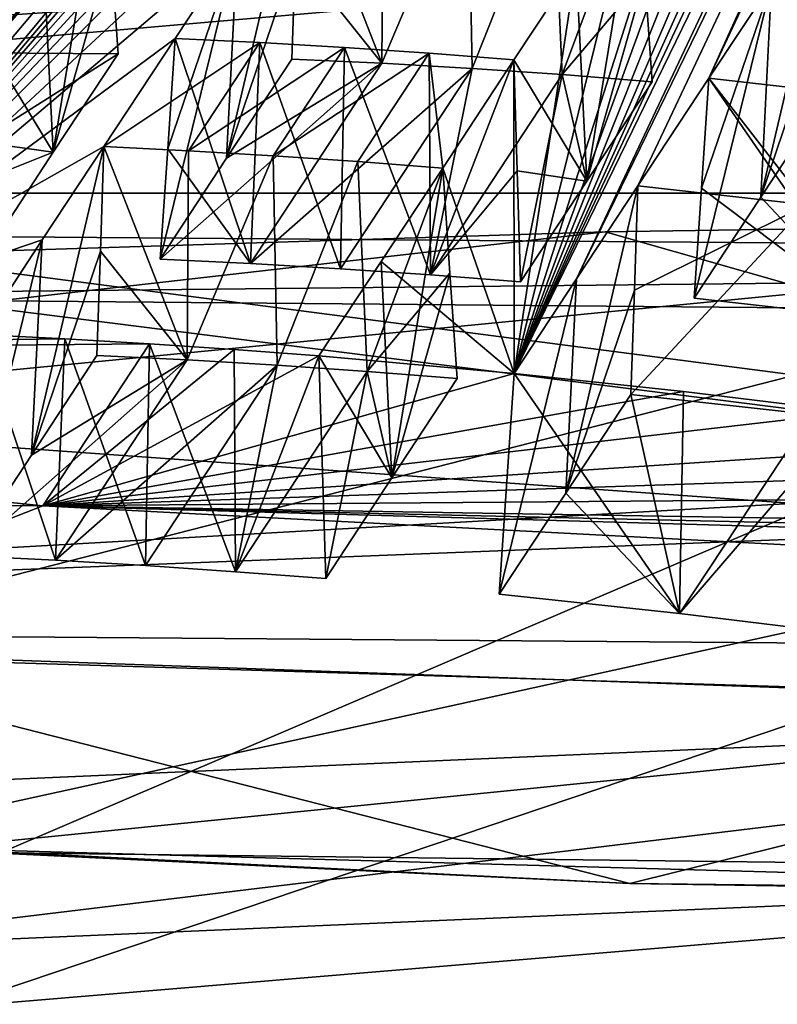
# Model space of a CAD drawing. Header units: millimetres. Extents: x -108 to 102, y -29 to 80.
# Tile 105 of 256: x -67.416 to -66.483, y 33.08 to 34.292. Entities that reach past the tile are written whole.
import ezdxf

# ---------------------------------------------------------------- set-up
doc = ezdxf.new("R2010")
doc.units = ezdxf.units.MM
doc.header["$LTSCALE"] = 65.185185
for name, color, linetype in [('1043', 7, 'CONTINUOUS'), ('116', 7, 'CONTINUOUS'), ('1161', 7, 'CONTINUOUS'), ('1223', 7, 'CONTINUOUS'), ('1233', 7, 'CONTINUOUS'), ('1259', 7, 'CONTINUOUS'), ('1290', 7, 'CONTINUOUS'), ('1408', 7, 'CONTINUOUS'), ('147', 7, 'CONTINUOUS'), ('148', 7, 'CONTINUOUS'), ('149', 7, 'CONTINUOUS'), ('1493', 7, 'CONTINUOUS'), ('1573', 7, 'CONTINUOUS'), ('1574', 7, 'CONTINUOUS'), ('1584', 7, 'CONTINUOUS'), ('160', 7, 'CONTINUOUS'), ('1600', 7, 'CONTINUOUS'), ('165', 7, 'CONTINUOUS'), ('166', 7, 'CONTINUOUS'), ('1673', 7, 'CONTINUOUS'), ('1703', 7, 'CONTINUOUS'), ('185', 7, 'CONTINUOUS'), ('1897', 7, 'CONTINUOUS'), ('1925', 7, 'CONTINUOUS'), ('1991', 7, 'CONTINUOUS'), ('2022', 7, 'CONTINUOUS'), ('2060', 7, 'CONTINUOUS'), ('2114', 7, 'CONTINUOUS'), ('2126', 7, 'CONTINUOUS'), ('2140', 7, 'CONTINUOUS'), ('2145', 7, 'CONTINUOUS'), ('217', 7, 'CONTINUOUS'), ('2188', 7, 'CONTINUOUS'), ('2214', 7, 'CONTINUOUS'), ('2256', 7, 'CONTINUOUS'), ('2313', 7, 'CONTINUOUS'), ('2366', 7, 'CONTINUOUS'), ('2418', 7, 'CONTINUOUS'), ('463', 7, 'CONTINUOUS'), ('487', 7, 'CONTINUOUS'), ('607', 7, 'CONTINUOUS'), ('611', 7, 'CONTINUOUS'), ('627', 7, 'CONTINUOUS'), ('689', 7, 'CONTINUOUS'), ('749', 7, 'CONTINUOUS')]:
    doc.layers.add(name, color=color, linetype=linetype)

msp = doc.modelspace()

# ---------------------------------------------------------------- linework, layer by layer
at = {"layer": '1043', "linetype": 'CONTINUOUS'}
for points in [[(-66.8954, 34.1089, 223.7582), (-66.9712, 33.9939, 223.5677), (-66.9579, 33.7275, 223.6097), (-66.8954, 34.1089, 223.7582)], [(-66.8954, 34.1089, 223.7582), (-66.9579, 33.7275, 223.6097), (-66.8864, 33.9795, 223.7851), (-66.8954, 34.1089, 223.7582)], [(-66.9712, 33.9939, 223.5677), (-67.0477, 33.8777, 223.3752), (-66.9579, 33.7275, 223.6097), (-66.9712, 33.9939, 223.5677)], [(-66.9579, 33.7275, 223.6097), (-66.8774, 33.85, 223.8121), (-66.8864, 33.9795, 223.7851), (-66.9579, 33.7275, 223.6097)], [(-66.9579, 33.7275, 223.6097), (-67.0477, 33.8777, 223.3752), (-67.0394, 33.6036, 223.4049), (-66.9579, 33.7275, 223.6097)]]:
    msp.add_3dface(points, dxfattribs=at)
at = {"layer": '116', "linetype": 'CONTINUOUS'}
for points in [[(-92.5, -10.5, 80.05), (-2.5, 79.5, 80.05), (-2.5, -10.5, 80.05), (-92.5, -10.5, 80.05)], [(-2.5, 79.5, 80.05), (-92.5, -10.5, 80.05), (-61.3855, 28.8369, 80.05), (-2.5, 79.5, 80.05)]]:
    msp.add_3dface(points, dxfattribs=at)
at = {"layer": '1161', "linetype": 'CONTINUOUS'}
for points in [[(-67.0212, 33.985, 224.0876), (-66.9103, 33.9774, 224.0478), (-67.0163, 34.2573, 224.0533), (-67.0212, 33.985, 224.0876)], [(-66.9103, 33.9774, 224.0478), (-66.912, 34.2502, 224.0159), (-67.0163, 34.2573, 224.0533), (-66.9103, 33.9774, 224.0478)], [(-66.9103, 33.9774, 224.0478), (-66.8077, 34.2421, 223.9787), (-66.912, 34.2502, 224.0159), (-66.9103, 33.9774, 224.0478)], [(-66.8077, 34.2421, 223.9787), (-66.9103, 33.9774, 224.0478), (-66.8035, 34.1054, 223.9935), (-66.8077, 34.2421, 223.9787)], [(-66.9103, 33.9774, 224.0478), (-66.7994, 33.9687, 224.0083), (-66.8035, 34.1054, 223.9935), (-66.9103, 33.9774, 224.0478)]]:
    msp.add_3dface(points, dxfattribs=at)
at = {"layer": '1223', "linetype": 'CONTINUOUS'}
for points in [[(-67.3884, 34.0204, 223.7177), (-67.3127, 34.1354, 223.9082), (-67.4017, 33.7556, 223.7693), (-67.3884, 34.0204, 223.7177)], [(-67.4017, 33.7556, 223.7693), (-67.3127, 34.1354, 223.9082), (-67.3169, 34.0068, 223.9399), (-67.4017, 33.7556, 223.7693)], [(-67.4832, 33.6317, 223.5645), (-67.465, 33.9042, 223.5252), (-67.3884, 34.0204, 223.7177), (-67.4832, 33.6317, 223.5645)], [(-67.4832, 33.6317, 223.5645), (-67.3884, 34.0204, 223.7177), (-67.4017, 33.7556, 223.7693), (-67.4832, 33.6317, 223.5645)], [(-67.3212, 33.8781, 223.9717), (-67.4017, 33.7556, 223.7693), (-67.3169, 34.0068, 223.9399), (-67.3212, 33.8781, 223.9717)]]:
    msp.add_3dface(points, dxfattribs=at)
at = {"layer": '1233', "linetype": 'CONTINUOUS'}
for points in [[(-66.665, 33.2281, 221.9589), (-67.7923, 33.2824, 222.2665), (-67.525, 33.2714, 222.2429), (-66.665, 33.2281, 221.9589)], [(-65.5, 33.2147, 221.9209), (-66.665, 33.2281, 221.9589), (-67.525, 33.2714, 222.2429), (-65.5, 33.2147, 221.9209)], [(-65.5, 33.2098, 221.8553), (-66.665, 33.2281, 221.9589), (-65.5, 33.2147, 221.9209), (-65.5, 33.2098, 221.8553)]]:
    msp.add_3dface(points, dxfattribs=at)
at = {"layer": '1259', "linetype": 'CONTINUOUS'}
for points in [[(-68.0413, 33.9507, 221.7019), (-63.6293, 33.912, 221.4823), (-68.0413, 35.2003, 221.4815), (-68.0413, 33.9507, 221.7019)], [(-68.0413, 35.2003, 221.4815), (-63.6293, 33.912, 221.4823), (-65.4772, 35.1174, 221.0113), (-68.0413, 35.2003, 221.4815)]]:
    msp.add_3dface(points, dxfattribs=at)
at = {"layer": '1290', "linetype": 'CONTINUOUS'}
for points in [[(-67.4017, 33.7556, 223.7693), (-67.3212, 33.8781, 223.9717), (-67.2102, 33.8727, 223.9315), (-67.4017, 33.7556, 223.7693)], [(-67.3723, 33.6261, 223.5243), (-67.4832, 33.6317, 223.5645), (-67.2102, 33.8727, 223.9315), (-67.3723, 33.6261, 223.5243)], [(-67.4832, 33.6317, 223.5645), (-67.4017, 33.7556, 223.7693), (-67.2102, 33.8727, 223.9315), (-67.4832, 33.6317, 223.5645)], [(-67.0993, 33.8662, 223.8915), (-67.3723, 33.6261, 223.5243), (-67.2102, 33.8727, 223.9315), (-67.0993, 33.8662, 223.8915)], [(-67.2613, 33.6196, 223.4843), (-67.3723, 33.6261, 223.5243), (-67.0993, 33.8662, 223.8915), (-67.2613, 33.6196, 223.4843)], [(-67.2613, 33.6196, 223.4843), (-67.0993, 33.8662, 223.8915), (-67.1503, 33.6121, 223.4445), (-67.2613, 33.6196, 223.4843)], [(-67.0993, 33.8662, 223.8915), (-66.9883, 33.8586, 223.8517), (-67.1503, 33.6121, 223.4445), (-67.0993, 33.8662, 223.8915)], [(-66.9883, 33.8586, 223.8517), (-67.0394, 33.6036, 223.4049), (-67.1503, 33.6121, 223.4445), (-66.9883, 33.8586, 223.8517)], [(-66.9579, 33.7275, 223.6097), (-67.0394, 33.6036, 223.4049), (-66.9883, 33.8586, 223.8517), (-66.9579, 33.7275, 223.6097)], [(-66.8774, 33.85, 223.8121), (-66.9579, 33.7275, 223.6097), (-66.9883, 33.8586, 223.8517), (-66.8774, 33.85, 223.8121)]]:
    msp.add_3dface(points, dxfattribs=at)
at = {"layer": '1408', "linetype": 'CONTINUOUS'}
for points in [[(-66.4904, 34.3362, 224.0874), (-66.4151, 34.45, 224.2767), (-66.5036, 34.073, 224.1386), (-66.4904, 34.3362, 224.0874)], [(-66.5036, 34.073, 224.1386), (-66.4151, 34.45, 224.2767), (-66.4194, 34.3221, 224.3083), (-66.5036, 34.073, 224.1386)], [(-66.4904, 34.3362, 224.0874), (-66.5036, 34.073, 224.1386), (-66.5856, 33.9487, 223.9325), (-66.4904, 34.3362, 224.0874)], [(-66.4904, 34.3362, 224.0874), (-66.5856, 33.9487, 223.9325), (-66.5765, 34.0841, 223.9131), (-66.4904, 34.3362, 224.0874)], [(-66.5675, 34.2196, 223.8936), (-66.4904, 34.3362, 224.0874), (-66.5765, 34.0841, 223.9131), (-66.5675, 34.2196, 223.8936)], [(-66.4236, 34.1942, 224.3398), (-66.5036, 34.073, 224.1386), (-66.4194, 34.3221, 224.3083), (-66.4236, 34.1942, 224.3398)]]:
    msp.add_3dface(points, dxfattribs=at)
at = {"layer": '147', "color": 7, "linetype": 'CONTINUOUS', "true_color": 0x0303ff}
for points in [[(-72.2889, 37.9555, 237.1071), (-65.5, 38.3385, 239.2794), (-71.428, 34.115, 238.3615), (-72.2889, 37.9555, 237.1071)], [(-71.428, 34.115, 238.3615), (-65.5, 38.3385, 239.2794), (-65.927, 34.3979, 239.9662), (-71.428, 34.115, 238.3615)], [(-65.5, 34.3272, 216.5303), (-72.2889, 34.7103, 218.7026), (-65.5, 30.4455, 217.2148), (-65.5, 34.3272, 216.5303)], [(-65.5, 30.4455, 217.2148), (-72.2889, 34.7103, 218.7026), (-71.0743, 30.6946, 218.6272), (-65.5, 30.4455, 217.2148)]]:
    msp.add_3dface(points, dxfattribs=at)
at = {"layer": '148', "color": 7, "linetype": 'CONTINUOUS', "true_color": 0x0303ff}
for points in [[(-71.428, 34.115, 238.3615), (-65.927, 34.3979, 239.9662), (-72.1937, 33.8537, 238.1797), (-71.428, 34.115, 238.3615)], [(-65.5, 33.7504, 240.9008), (-72.7591, 33.3408, 238.578), (-65.5, 34.0482, 240.4754), (-65.5, 33.7504, 240.9008)], [(-65.5, 34.0482, 240.4754), (-72.7591, 33.3408, 238.578), (-66.6952, 34.0305, 240.4271), (-65.5, 34.0482, 240.4754)], [(-66.6952, 34.0305, 240.4271), (-72.7591, 33.3408, 238.578), (-67.892, 33.9925, 240.2581), (-66.6952, 34.0305, 240.4271)]]:
    msp.add_3dface(points, dxfattribs=at)
at = {"layer": '149', "color": 7, "linetype": 'CONTINUOUS', "true_color": 0x0303ff}
for points in [[(-72.7591, 33.3408, 238.578), (-65.5, 33.7504, 240.9008), (-72.7591, 32.159, 238.7863), (-72.7591, 33.3408, 238.578)], [(-72.7591, 32.159, 238.7863), (-65.5, 33.7504, 240.9008), (-69.3166, 32.4636, 240.5138), (-72.7591, 32.159, 238.7863)], [(-69.3166, 32.4636, 240.5138), (-65.5, 33.7504, 240.9008), (-65.5, 32.5686, 241.1091), (-69.3166, 32.4636, 240.5138)]]:
    msp.add_3dface(points, dxfattribs=at)
at = {"layer": '1493', "linetype": 'CONTINUOUS'}
for points in [[(-67.1322, 33.9915, 224.1276), (-67.2249, 34.2685, 224.1287), (-67.234, 34.1327, 224.1482), (-67.1322, 33.9915, 224.1276)], [(-67.1322, 33.9915, 224.1276), (-67.1206, 34.2634, 224.0909), (-67.2249, 34.2685, 224.1287), (-67.1322, 33.9915, 224.1276)], [(-67.1322, 33.9915, 224.1276), (-67.0212, 33.985, 224.0876), (-67.1206, 34.2634, 224.0909), (-67.1322, 33.9915, 224.1276)], [(-67.0212, 33.985, 224.0876), (-67.0163, 34.2573, 224.0533), (-67.1206, 34.2634, 224.0909), (-67.0212, 33.985, 224.0876)], [(-67.2431, 33.9968, 224.1678), (-67.1322, 33.9915, 224.1276), (-67.234, 34.1327, 224.1482), (-67.2431, 33.9968, 224.1678)]]:
    msp.add_3dface(points, dxfattribs=at)
at = {"layer": '1573', "linetype": 'CONTINUOUS'}
for points in [[(-65.7924, 33.4451, 221.8205), (-67.525, 33.2714, 222.2429), (-67.7923, 33.5165, 222.2253), (-65.7924, 33.4451, 221.8205)], [(-65.5, 33.2147, 221.9209), (-67.525, 33.2714, 222.2429), (-65.7924, 33.4451, 221.8205), (-65.5, 33.2147, 221.9209)]]:
    msp.add_3dface(points, dxfattribs=at)
at = {"layer": '1574', "linetype": 'CONTINUOUS'}
for points in [[(-66.6552, 34.0869, 223.673), (-66.6594, 33.9586, 223.7047), (-66.7439, 33.7086, 223.5347), (-66.6552, 34.0869, 223.673)], [(-66.6552, 34.0869, 223.673), (-66.7439, 33.7086, 223.5347), (-66.7306, 33.9727, 223.4833), (-66.6552, 34.0869, 223.673)], [(-66.7439, 33.7086, 223.5347), (-66.8257, 33.5845, 223.329), (-66.7306, 33.9727, 223.4833), (-66.7439, 33.7086, 223.5347)], [(-66.8257, 33.5845, 223.329), (-66.8075, 33.8562, 223.29), (-66.7306, 33.9727, 223.4833), (-66.8257, 33.5845, 223.329)], [(-66.6594, 33.9586, 223.7047), (-66.6637, 33.8303, 223.7364), (-66.7439, 33.7086, 223.5347), (-66.6594, 33.9586, 223.7047)]]:
    msp.add_3dface(points, dxfattribs=at)
at = {"layer": '1584', "linetype": 'CONTINUOUS'}
for points in [[(-66.3635, 33.9236, 223.8546), (-66.5675, 34.2196, 223.8936), (-66.5765, 34.0841, 223.9131), (-66.3635, 33.9236, 223.8546)], [(-66.3586, 34.1959, 223.8203), (-66.5675, 34.2196, 223.8936), (-66.3635, 33.9236, 223.8546), (-66.3586, 34.1959, 223.8203)], [(-66.5856, 33.9487, 223.9325), (-66.3635, 33.9236, 223.8546), (-66.5765, 34.0841, 223.9131), (-66.5856, 33.9487, 223.9325)]]:
    msp.add_3dface(points, dxfattribs=at)
at = {"layer": '160', "color": 7, "linetype": 'CONTINUOUS', "true_color": 0x0303ff}
for points in [[(-71.3014, 32.6148, 162.05), (-71.3014, 36.3852, 162.05), (-65.5, 34.1, 162.05), (-71.3014, 32.6148, 162.05)], [(-65.5, 34.1, 162.05), (-71.3014, 36.3852, 162.05), (-67.7983, 35.0521, 162.05), (-65.5, 34.1, 162.05)], [(-59.6986, 32.6148, 162.05), (-71.3014, 32.6148, 162.05), (-65.5, 34.1, 162.05), (-59.6986, 32.6148, 162.05)]]:
    msp.add_3dface(points, dxfattribs=at)
at = {"layer": '1600', "linetype": 'CONTINUOUS'}
for points in [[(-63.763, 33.9957, 221.9568), (-67.7923, 34.0271, 222.1352), (-63.763, 33.5032, 222.0436), (-63.763, 33.9957, 221.9568)], [(-63.763, 33.5032, 222.0436), (-67.7923, 34.0271, 222.1352), (-67.7656, 33.7891, 222.2252), (-63.763, 33.5032, 222.0436)], [(-67.7923, 33.5347, 222.222), (-63.763, 33.5032, 222.0436), (-67.7656, 33.7891, 222.2252), (-67.7923, 33.5347, 222.222)]]:
    msp.add_3dface(points, dxfattribs=at)
at = {"layer": '165', "linetype": 'CONTINUOUS'}
for points in [[(-65.5, 34.1, 162.05), (-67.7983, 35.0521, 162.05), (-65.5, 34.1, 215.05), (-65.5, 34.1, 162.05)], [(-65.5, 34.1, 215.05), (-67.7983, 35.0521, 162.05), (-67.6708, 34.9313, 215.05), (-65.5, 34.1, 215.05)]]:
    msp.add_3dface(points, dxfattribs=at)
at = {"layer": '166', "linetype": 'CONTINUOUS'}
msp.add_3dface([(-65.5001, 37, 216.7243), (-65.5, 34.1, 215.05), (-67.6708, 34.9313, 215.05), (-65.5001, 37, 216.7243)], dxfattribs=at)
at = {"layer": '1673', "linetype": 'CONTINUOUS'}
for points in [[(-72.1937, 33.8537, 238.1797), (-65.927, 34.3979, 239.9662), (-71.7438, 34.0092, 238.1209), (-72.1937, 33.8537, 238.1797)], [(-71.7438, 34.0092, 238.1209), (-65.927, 34.3979, 239.9662), (-68.4073, 34.3139, 239.5589), (-71.7438, 34.0092, 238.1209)], [(-69.0538, 33.2858, 239.548), (-65.5072, 33.2427, 240.6349), (-65.5, 33.4403, 240.0923), (-69.0538, 33.2858, 239.548)], [(-69.2183, 33.083, 240.0633), (-65.5072, 33.2427, 240.6349), (-69.0538, 33.2858, 239.548), (-69.2183, 33.083, 240.0633)]]:
    msp.add_3dface(points, dxfattribs=at)
at = {"layer": '1703', "linetype": 'CONTINUOUS'}
for points in [[(-67.104, 34.1241, 223.8328), (-66.9997, 34.117, 223.7954), (-67.0993, 33.8662, 223.8915), (-67.104, 34.1241, 223.8328)], [(-66.9997, 34.117, 223.7954), (-66.9883, 33.8586, 223.8517), (-67.0993, 33.8662, 223.8915), (-66.9997, 34.117, 223.7954)], [(-66.9997, 34.117, 223.7954), (-66.8954, 34.1089, 223.7582), (-66.9883, 33.8586, 223.8517), (-66.9997, 34.117, 223.7954)], [(-66.8954, 34.1089, 223.7582), (-66.8864, 33.9795, 223.7851), (-66.9883, 33.8586, 223.8517), (-66.8954, 34.1089, 223.7582)], [(-66.8864, 33.9795, 223.7851), (-66.8774, 33.85, 223.8121), (-66.9883, 33.8586, 223.8517), (-66.8864, 33.9795, 223.7851)]]:
    msp.add_3dface(points, dxfattribs=at)
at = {"layer": '185', "linetype": 'CONTINUOUS'}
for points in [[(-60.0501, 35.7729, 243.4059), (-70.9501, 35.7724, 243.4072), (-60.05, 34.0781, 242.7484), (-60.0501, 35.7729, 243.4059)], [(-70.9501, 35.7724, 243.4072), (-70.95, 34.0779, 242.7484), (-60.05, 34.0781, 242.7484), (-70.9501, 35.7724, 243.4072)], [(-70.95, 34.0779, 242.7484), (-70.95, 32.7591, 242.0395), (-60.05, 34.0781, 242.7484), (-70.95, 34.0779, 242.7484)], [(-60.05, 34.0781, 242.7484), (-70.95, 32.7591, 242.0395), (-60.05, 32.7592, 242.0395), (-60.05, 34.0781, 242.7484)]]:
    msp.add_3dface(points, dxfattribs=at)
at = {"layer": '1897', "linetype": 'CONTINUOUS'}
for points in [[(-67.2949, 34.2495, 224.6531), (-67.679, 34.007, 224.3276), (-67.517, 34.2512, 224.7351), (-67.2949, 34.2495, 224.6531)], [(-67.679, 34.007, 224.3276), (-67.2949, 34.2495, 224.6531), (-67.3749, 34.1283, 224.452), (-67.679, 34.007, 224.3276)], [(-67.4569, 34.0039, 224.2458), (-67.679, 34.007, 224.3276), (-67.3749, 34.1283, 224.452), (-67.4569, 34.0039, 224.2458)]]:
    msp.add_3dface(points, dxfattribs=at)
at = {"layer": '1925', "linetype": 'CONTINUOUS'}
for points in [[(-66.8257, 33.5845, 223.329), (-66.6036, 33.5608, 223.2509), (-66.8075, 33.8562, 223.29), (-66.8257, 33.5845, 223.329)], [(-66.8075, 33.8562, 223.29), (-66.6036, 33.5608, 223.2509), (-66.5987, 33.8339, 223.2165), (-66.8075, 33.8562, 223.29)], [(-66.6036, 33.5608, 223.2509), (-66.3903, 33.8083, 223.1437), (-66.5987, 33.8339, 223.2165), (-66.6036, 33.5608, 223.2509)], [(-66.6036, 33.5608, 223.2509), (-66.3819, 33.5335, 223.1735), (-66.3903, 33.8083, 223.1437), (-66.6036, 33.5608, 223.2509)]]:
    msp.add_3dface(points, dxfattribs=at)
at = {"layer": '1991', "linetype": 'CONTINUOUS'}
for points in [[(-67.2564, 33.8927, 223.4499), (-67.2613, 33.6196, 223.4843), (-67.1503, 33.6121, 223.4445), (-67.2564, 33.8927, 223.4499)], [(-67.152, 33.8856, 223.4125), (-67.2564, 33.8927, 223.4499), (-67.1503, 33.6121, 223.4445), (-67.152, 33.8856, 223.4125)], [(-67.0477, 33.8777, 223.3752), (-67.152, 33.8856, 223.4125), (-67.1503, 33.6121, 223.4445), (-67.0477, 33.8777, 223.3752)], [(-67.0394, 33.6036, 223.4049), (-67.0477, 33.8777, 223.3752), (-67.1503, 33.6121, 223.4445), (-67.0394, 33.6036, 223.4049)]]:
    msp.add_3dface(points, dxfattribs=at)
at = {"layer": '2022', "linetype": 'CONTINUOUS'}
for points in [[(-66.8592, 34.2316, 224.4947), (-66.864, 34.4887, 224.4362), (-66.7597, 34.4815, 224.3988), (-66.8592, 34.2316, 224.4947)], [(-66.7483, 34.2239, 224.455), (-66.8592, 34.2316, 224.4947), (-66.7597, 34.4815, 224.3988), (-66.7483, 34.2239, 224.455)], [(-66.7483, 34.2239, 224.455), (-66.7597, 34.4815, 224.3988), (-66.6554, 34.4733, 224.3616), (-66.7483, 34.2239, 224.455)], [(-66.7483, 34.2239, 224.455), (-66.6554, 34.4733, 224.3616), (-66.6464, 34.3442, 224.3885), (-66.7483, 34.2239, 224.455)], [(-66.6374, 34.215, 224.4154), (-66.7483, 34.2239, 224.455), (-66.6464, 34.3442, 224.3885), (-66.6374, 34.215, 224.4154)]]:
    msp.add_3dface(points, dxfattribs=at)
at = {"layer": '2060', "linetype": 'CONTINUOUS'}
for points in [[(-67.1615, 34.1209, 224.3729), (-67.1482, 34.3849, 224.3215), (-67.0726, 34.4997, 224.5116), (-67.1615, 34.1209, 224.3729)], [(-67.1615, 34.1209, 224.3729), (-67.0726, 34.4997, 224.5116), (-67.0768, 34.3714, 224.5433), (-67.1615, 34.1209, 224.3729)], [(-67.1615, 34.1209, 224.3729), (-67.2431, 33.9968, 224.1678), (-67.1482, 34.3849, 224.3215), (-67.1615, 34.1209, 224.3729)], [(-67.1482, 34.3849, 224.3215), (-67.2431, 33.9968, 224.1678), (-67.234, 34.1327, 224.1482), (-67.1482, 34.3849, 224.3215)], [(-67.2249, 34.2685, 224.1287), (-67.1482, 34.3849, 224.3215), (-67.234, 34.1327, 224.1482), (-67.2249, 34.2685, 224.1287)], [(-67.0811, 34.2431, 224.575), (-67.1615, 34.1209, 224.3729), (-67.0768, 34.3714, 224.5433), (-67.0811, 34.2431, 224.575)]]:
    msp.add_3dface(points, dxfattribs=at)
at = {"layer": '2114', "linetype": 'CONTINUOUS'}
for points in [[(-66.7178, 34.0928, 224.2134), (-66.6554, 34.4733, 224.3616), (-66.731, 34.3584, 224.1714), (-66.7178, 34.0928, 224.2134)], [(-66.6554, 34.4733, 224.3616), (-66.7178, 34.0928, 224.2134), (-66.6464, 34.3442, 224.3885), (-66.6554, 34.4733, 224.3616)], [(-66.7178, 34.0928, 224.2134), (-66.731, 34.3584, 224.1714), (-66.8077, 34.2421, 223.9787), (-66.7178, 34.0928, 224.2134)], [(-66.7178, 34.0928, 224.2134), (-66.6374, 34.215, 224.4154), (-66.6464, 34.3442, 224.3885), (-66.7178, 34.0928, 224.2134)], [(-66.7178, 34.0928, 224.2134), (-66.8077, 34.2421, 223.9787), (-66.8035, 34.1054, 223.9935), (-66.7178, 34.0928, 224.2134)], [(-66.7994, 33.9687, 224.0083), (-66.7178, 34.0928, 224.2134), (-66.8035, 34.1054, 223.9935), (-66.7994, 33.9687, 224.0083)]]:
    msp.add_3dface(points, dxfattribs=at)
at = {"layer": '2126', "linetype": 'CONTINUOUS'}
for points in [[(-67.3128, 34.5069, 224.5994), (-67.3881, 34.3931, 224.4101), (-67.3749, 34.1283, 224.452), (-67.3128, 34.5069, 224.5994)], [(-67.3128, 34.5069, 224.5994), (-67.3749, 34.1283, 224.452), (-67.3039, 34.3782, 224.6263), (-67.3128, 34.5069, 224.5994)], [(-67.3881, 34.3931, 224.4101), (-67.4652, 34.2765, 224.2163), (-67.3749, 34.1283, 224.452), (-67.3881, 34.3931, 224.4101)], [(-67.3749, 34.1283, 224.452), (-67.2949, 34.2495, 224.6531), (-67.3039, 34.3782, 224.6263), (-67.3749, 34.1283, 224.452)], [(-67.4652, 34.2765, 224.2163), (-67.461, 34.1402, 224.2311), (-67.3749, 34.1283, 224.452), (-67.4652, 34.2765, 224.2163)], [(-67.461, 34.1402, 224.2311), (-67.4569, 34.0039, 224.2458), (-67.3749, 34.1283, 224.452), (-67.461, 34.1402, 224.2311)]]:
    msp.add_3dface(points, dxfattribs=at)
at = {"layer": '2140', "linetype": 'CONTINUOUS'}
for points in [[(-69.2135, 32.9324, 240.0915), (-65.5072, 33.2427, 240.6349), (-69.2183, 33.083, 240.0633), (-69.2135, 32.9324, 240.0915)], [(-69.2135, 32.9324, 240.0915), (-65.5046, 33.0761, 240.6642), (-65.5072, 33.2427, 240.6349), (-69.2135, 32.9324, 240.0915)]]:
    msp.add_3dface(points, dxfattribs=at)
at = {"layer": '2145', "linetype": 'CONTINUOUS'}
for points in [[(-67.3169, 34.0068, 223.9399), (-67.3127, 34.1354, 223.9082), (-67.2102, 33.8727, 223.9315), (-67.3169, 34.0068, 223.9399)], [(-67.3127, 34.1354, 223.9082), (-67.2083, 34.1302, 223.8704), (-67.2102, 33.8727, 223.9315), (-67.3127, 34.1354, 223.9082)], [(-67.2083, 34.1302, 223.8704), (-67.104, 34.1241, 223.8328), (-67.2102, 33.8727, 223.9315), (-67.2083, 34.1302, 223.8704)], [(-67.104, 34.1241, 223.8328), (-67.0993, 33.8662, 223.8915), (-67.2102, 33.8727, 223.9315), (-67.104, 34.1241, 223.8328)], [(-67.3212, 33.8781, 223.9717), (-67.3169, 34.0068, 223.9399), (-67.2102, 33.8727, 223.9315), (-67.3212, 33.8781, 223.9717)]]:
    msp.add_3dface(points, dxfattribs=at)
at = {"layer": '217', "linetype": 'CONTINUOUS'}
for points in [[(-66.6552, 34.0869, 223.673), (-66.4464, 34.0637, 223.5997), (-66.6594, 33.9586, 223.7047), (-66.6552, 34.0869, 223.673)], [(-66.4416, 33.8057, 223.6584), (-66.6637, 33.8303, 223.7364), (-66.4464, 34.0637, 223.5997), (-66.4416, 33.8057, 223.6584)], [(-66.4464, 34.0637, 223.5997), (-66.6637, 33.8303, 223.7364), (-66.6594, 33.9586, 223.7047), (-66.4464, 34.0637, 223.5997)]]:
    msp.add_3dface(points, dxfattribs=at)
at = {"layer": '2188', "linetype": 'CONTINUOUS'}
for points in [[(-67.5216, 34.5085, 224.6765), (-67.3128, 34.5069, 224.5994), (-67.517, 34.2512, 224.7351), (-67.5216, 34.5085, 224.6765)], [(-67.517, 34.2512, 224.7351), (-67.3128, 34.5069, 224.5994), (-67.3039, 34.3782, 224.6263), (-67.517, 34.2512, 224.7351)], [(-67.2949, 34.2495, 224.6531), (-67.517, 34.2512, 224.7351), (-67.3039, 34.3782, 224.6263), (-67.2949, 34.2495, 224.6531)]]:
    msp.add_3dface(points, dxfattribs=at)
at = {"layer": '2214', "linetype": 'CONTINUOUS'}
for points in [[(-67.7923, 33.2824, 222.2665), (-66.665, 33.2281, 221.9589), (-67.7923, 33.5165, 222.2253), (-67.7923, 33.2824, 222.2665)], [(-66.665, 33.2281, 221.9589), (-65.7924, 33.4451, 221.8205), (-67.7923, 33.5165, 222.2253), (-66.665, 33.2281, 221.9589)], [(-66.665, 33.2281, 221.9589), (-65.5, 33.2098, 221.8553), (-65.7924, 33.4451, 221.8205), (-66.665, 33.2281, 221.9589)]]:
    msp.add_3dface(points, dxfattribs=at)
at = {"layer": '2256', "color": 7, "linetype": 'CONTINUOUS', "true_color": 0x303b4f}
for points in [[(-70.8459, 34.7636, 219.005), (-64.5131, 34.5177, 217.6102), (-70.8459, 31.8097, 219.5258), (-70.8459, 34.7636, 219.005)], [(-64.5131, 34.5177, 217.6102), (-67.7918, 31.5996, 218.3346), (-70.8459, 31.8097, 219.5258), (-64.5131, 34.5177, 217.6102)], [(-64.5131, 34.5177, 217.6102), (-64.5131, 31.5637, 218.131), (-67.7918, 31.5996, 218.3346), (-64.5131, 34.5177, 217.6102)]]:
    msp.add_3dface(points, dxfattribs=at)
at = {"layer": '2313', "linetype": 'CONTINUOUS'}
for points in [[(-69.1523, 33.8757, 224.1557), (-67.3878, 33.693, 223.1194), (-69.533, 33.7057, 223.1919), (-69.1523, 33.8757, 224.1557)], [(-69.533, 33.7057, 223.1919), (-67.3878, 33.693, 223.1194), (-67.7923, 33.5347, 222.222), (-69.533, 33.7057, 223.1919)], [(-67.3878, 33.693, 223.1194), (-63.763, 33.5032, 222.0436), (-67.7923, 33.5347, 222.222), (-67.3878, 33.693, 223.1194)], [(-67.3878, 33.693, 223.1194), (-65.3604, 33.6353, 222.7924), (-63.763, 33.5032, 222.0436), (-67.3878, 33.693, 223.1194)]]:
    msp.add_3dface(points, dxfattribs=at)
at = {"layer": '2366', "linetype": 'CONTINUOUS'}
for points in [[(-67.0726, 34.4997, 224.5116), (-66.9702, 34.238, 224.5347), (-67.0768, 34.3714, 224.5433), (-67.0726, 34.4997, 224.5116)], [(-66.9702, 34.238, 224.5347), (-67.0726, 34.4997, 224.5116), (-66.9683, 34.4948, 224.4738), (-66.9702, 34.238, 224.5347)], [(-66.864, 34.4887, 224.4362), (-66.9702, 34.238, 224.5347), (-66.9683, 34.4948, 224.4738), (-66.864, 34.4887, 224.4362)], [(-66.8592, 34.2316, 224.4947), (-66.9702, 34.238, 224.5347), (-66.864, 34.4887, 224.4362), (-66.8592, 34.2316, 224.4947)], [(-66.9702, 34.238, 224.5347), (-67.0811, 34.2431, 224.575), (-67.0768, 34.3714, 224.5433), (-66.9702, 34.238, 224.5347)]]:
    msp.add_3dface(points, dxfattribs=at)
at = {"layer": '2418', "linetype": 'CONTINUOUS'}
for points in [[(-65.5, 33.6899, 240.0483), (-69.0538, 33.5504, 239.5014), (-65.5, 33.4403, 240.0923), (-65.5, 33.6899, 240.0483)], [(-69.0538, 33.5504, 239.5014), (-69.0538, 33.2858, 239.548), (-65.5, 33.4403, 240.0923), (-69.0538, 33.5504, 239.5014)]]:
    msp.add_3dface(points, dxfattribs=at)
at = {"layer": '463', "linetype": 'CONTINUOUS'}
for points in [[(-67.4832, 33.6317, 223.5645), (-67.3723, 33.6261, 223.5243), (-67.465, 33.9042, 223.5252), (-67.4832, 33.6317, 223.5645)], [(-67.465, 33.9042, 223.5252), (-67.3723, 33.6261, 223.5243), (-67.3607, 33.8988, 223.4875), (-67.465, 33.9042, 223.5252)], [(-67.3723, 33.6261, 223.5243), (-67.2613, 33.6196, 223.4843), (-67.3607, 33.8988, 223.4875), (-67.3723, 33.6261, 223.5243)], [(-67.3607, 33.8988, 223.4875), (-67.2613, 33.6196, 223.4843), (-67.2564, 33.8927, 223.4499), (-67.3607, 33.8988, 223.4875)]]:
    msp.add_3dface(points, dxfattribs=at)
at = {"layer": '487', "linetype": 'CONTINUOUS'}
for points in [[(-66.6637, 33.8303, 223.7364), (-66.6036, 33.5608, 223.2509), (-66.7439, 33.7086, 223.5347), (-66.6637, 33.8303, 223.7364)], [(-66.6637, 33.8303, 223.7364), (-66.4416, 33.8057, 223.6584), (-66.6036, 33.5608, 223.2509), (-66.6637, 33.8303, 223.7364)], [(-66.6036, 33.5608, 223.2509), (-66.4416, 33.8057, 223.6584), (-66.3819, 33.5335, 223.1735), (-66.6036, 33.5608, 223.2509)], [(-66.8257, 33.5845, 223.329), (-66.7439, 33.7086, 223.5347), (-66.6036, 33.5608, 223.2509), (-66.8257, 33.5845, 223.329)]]:
    msp.add_3dface(points, dxfattribs=at)
at = {"layer": '607', "linetype": 'CONTINUOUS'}
for points in [[(-65.5, 34.0482, 240.4754), (-66.6952, 34.0305, 240.4271), (-65.5, 33.6899, 240.0483), (-65.5, 34.0482, 240.4754)], [(-66.6952, 34.0305, 240.4271), (-67.892, 33.9925, 240.2581), (-65.5, 33.6899, 240.0483), (-66.6952, 34.0305, 240.4271)], [(-65.5, 33.6899, 240.0483), (-67.892, 33.9925, 240.2581), (-69.0538, 33.5504, 239.5014), (-65.5, 33.6899, 240.0483)]]:
    msp.add_3dface(points, dxfattribs=at)
at = {"layer": '611', "linetype": 'CONTINUOUS'}
for points in [[(-67.0811, 34.2431, 224.575), (-66.9702, 34.238, 224.5347), (-67.1615, 34.1209, 224.3729), (-67.0811, 34.2431, 224.575)], [(-67.1615, 34.1209, 224.3729), (-66.9702, 34.238, 224.5347), (-67.2431, 33.9968, 224.1678), (-67.1615, 34.1209, 224.3729)], [(-67.2431, 33.9968, 224.1678), (-66.9702, 34.238, 224.5347), (-67.1322, 33.9915, 224.1276), (-67.2431, 33.9968, 224.1678)], [(-66.9702, 34.238, 224.5347), (-66.8592, 34.2316, 224.4947), (-67.1322, 33.9915, 224.1276), (-66.9702, 34.238, 224.5347)], [(-67.1322, 33.9915, 224.1276), (-66.8592, 34.2316, 224.4947), (-67.0212, 33.985, 224.0876), (-67.1322, 33.9915, 224.1276)], [(-67.0212, 33.985, 224.0876), (-66.8592, 34.2316, 224.4947), (-66.9103, 33.9774, 224.0478), (-67.0212, 33.985, 224.0876)], [(-66.8592, 34.2316, 224.4947), (-66.7483, 34.2239, 224.455), (-66.9103, 33.9774, 224.0478), (-66.8592, 34.2316, 224.4947)], [(-66.9103, 33.9774, 224.0478), (-66.7483, 34.2239, 224.455), (-66.7994, 33.9687, 224.0083), (-66.9103, 33.9774, 224.0478)], [(-66.7994, 33.9687, 224.0083), (-66.7483, 34.2239, 224.455), (-66.7178, 34.0928, 224.2134), (-66.7994, 33.9687, 224.0083)], [(-66.7483, 34.2239, 224.455), (-66.6374, 34.215, 224.4154), (-66.7178, 34.0928, 224.2134), (-66.7483, 34.2239, 224.455)]]:
    msp.add_3dface(points, dxfattribs=at)
at = {"layer": '627', "linetype": 'CONTINUOUS'}
for points in [[(-68.0413, 33.9507, 221.7019), (-67.7923, 34.0271, 222.1352), (-63.763, 33.9957, 221.9568), (-68.0413, 33.9507, 221.7019)], [(-63.6293, 33.912, 221.4823), (-68.0413, 33.9507, 221.7019), (-63.763, 33.9957, 221.9568), (-63.6293, 33.912, 221.4823)]]:
    msp.add_3dface(points, dxfattribs=at)
at = {"layer": '689', "linetype": 'CONTINUOUS'}
for points in [[(-66.0099, 35.4517, 225.9844), (-65.9352, 35.5647, 226.1723), (-66.5675, 34.2196, 223.8936), (-66.0099, 35.4517, 225.9844)], [(-66.5675, 34.2196, 223.8936), (-65.9352, 35.5647, 226.1723), (-66.4904, 34.3362, 224.0874), (-66.5675, 34.2196, 223.8936)], [(-66.5047, 35.3606, 225.9392), (-67.5529, 34.1438, 223.9958), (-66.427, 35.4782, 226.1346), (-66.5047, 35.3606, 225.9392)], [(-66.427, 35.4782, 226.1346), (-67.5529, 34.1438, 223.9958), (-67.4652, 34.2765, 224.2163), (-66.427, 35.4782, 226.1346)], [(-67.3881, 34.3931, 224.4101), (-66.427, 35.4782, 226.1346), (-67.4652, 34.2765, 224.2163), (-67.3881, 34.3931, 224.4101)], [(-66.0099, 35.4517, 225.9844), (-66.6552, 34.0869, 223.673), (-66.7306, 33.9727, 223.4833), (-66.0099, 35.4517, 225.9844)], [(-66.0876, 35.3342, 225.7892), (-66.0099, 35.4517, 225.9844), (-66.7306, 33.9727, 223.4833), (-66.0876, 35.3342, 225.7892)], [(-66.6552, 34.0869, 223.673), (-66.0099, 35.4517, 225.9844), (-66.5675, 34.2196, 223.8936), (-66.6552, 34.0869, 223.673)], [(-66.5925, 35.2278, 225.7186), (-67.7052, 33.9132, 223.6127), (-66.5047, 35.3606, 225.9392), (-66.5925, 35.2278, 225.7186)], [(-66.5047, 35.3606, 225.9392), (-67.7052, 33.9132, 223.6127), (-67.6284, 34.0296, 223.806), (-66.5047, 35.3606, 225.9392)], [(-67.5529, 34.1438, 223.9958), (-66.5047, 35.3606, 225.9392), (-67.6284, 34.0296, 223.806), (-67.5529, 34.1438, 223.9958)], [(-66.1753, 35.2013, 225.5686), (-66.0876, 35.3342, 225.7892), (-66.8075, 33.8562, 223.29), (-66.1753, 35.2013, 225.5686)], [(-66.8075, 33.8562, 223.29), (-66.0876, 35.3342, 225.7892), (-66.7306, 33.9727, 223.4833), (-66.8075, 33.8562, 223.29)], [(-66.6677, 35.1138, 225.5296), (-67.7052, 33.9132, 223.6127), (-66.5925, 35.2278, 225.7186), (-66.6677, 35.1138, 225.5296)], [(-66.1753, 35.2013, 225.5686), (-66.8075, 33.8562, 223.29), (-66.2505, 35.0873, 225.3795), (-66.1753, 35.2013, 225.5686)], [(-66.7448, 34.9969, 225.3356), (-67.7052, 33.9132, 223.6127), (-66.6677, 35.1138, 225.5296), (-66.7448, 34.9969, 225.3356)], [(-66.2505, 35.0873, 225.3795), (-66.8075, 33.8562, 223.29), (-66.3276, 34.9704, 225.1856), (-66.2505, 35.0873, 225.3795)], [(-66.8325, 34.8639, 225.1151), (-67.7052, 33.9132, 223.6127), (-66.7448, 34.9969, 225.3356), (-66.8325, 34.8639, 225.1151)], [(-66.3276, 34.9704, 225.1856), (-66.8075, 33.8562, 223.29), (-66.4153, 34.8374, 224.9651), (-66.3276, 34.9704, 225.1856)], [(-67.7052, 33.9132, 223.6127), (-66.8325, 34.8639, 225.1151), (-66.908, 34.7494, 224.9254), (-67.7052, 33.9132, 223.6127)], [(-66.4153, 34.8374, 224.9651), (-66.8075, 33.8562, 223.29), (-66.4908, 34.7229, 224.7753), (-66.4153, 34.8374, 224.9651)], [(-67.7052, 33.9132, 223.6127), (-66.908, 34.7494, 224.9254), (-66.9849, 34.6328, 224.7321), (-67.7052, 33.9132, 223.6127)], [(-66.4908, 34.7229, 224.7753), (-66.8075, 33.8562, 223.29), (-66.5676, 34.6063, 224.5821), (-66.4908, 34.7229, 224.7753)], [(-67.7052, 33.9132, 223.6127), (-66.9849, 34.6328, 224.7321), (-67.0726, 34.4997, 224.5116), (-67.7052, 33.9132, 223.6127)], [(-66.6554, 34.4733, 224.3616), (-66.5676, 34.6063, 224.5821), (-66.8075, 33.8562, 223.29), (-66.6554, 34.4733, 224.3616)], [(-67.1482, 34.3849, 224.3215), (-67.7052, 33.9132, 223.6127), (-67.0726, 34.4997, 224.5116), (-67.1482, 34.3849, 224.3215)], [(-66.731, 34.3584, 224.1714), (-66.6554, 34.4733, 224.3616), (-66.8075, 33.8562, 223.29), (-66.731, 34.3584, 224.1714)], [(-67.2249, 34.2685, 224.1287), (-67.7052, 33.9132, 223.6127), (-67.1482, 34.3849, 224.3215), (-67.2249, 34.2685, 224.1287)], [(-66.8077, 34.2421, 223.9787), (-66.731, 34.3584, 224.1714), (-66.8075, 33.8562, 223.29), (-66.8077, 34.2421, 223.9787)], [(-67.3127, 34.1354, 223.9082), (-67.7052, 33.9132, 223.6127), (-67.2249, 34.2685, 224.1287), (-67.3127, 34.1354, 223.9082)], [(-67.1206, 34.2634, 224.0909), (-67.3127, 34.1354, 223.9082), (-67.2249, 34.2685, 224.1287), (-67.1206, 34.2634, 224.0909)], [(-67.2083, 34.1302, 223.8704), (-67.3127, 34.1354, 223.9082), (-67.1206, 34.2634, 224.0909), (-67.2083, 34.1302, 223.8704)], [(-67.0163, 34.2573, 224.0533), (-67.2083, 34.1302, 223.8704), (-67.1206, 34.2634, 224.0909), (-67.0163, 34.2573, 224.0533)], [(-67.104, 34.1241, 223.8328), (-67.2083, 34.1302, 223.8704), (-67.0163, 34.2573, 224.0533), (-67.104, 34.1241, 223.8328)], [(-66.912, 34.2502, 224.0159), (-67.104, 34.1241, 223.8328), (-67.0163, 34.2573, 224.0533), (-66.912, 34.2502, 224.0159)], [(-66.9997, 34.117, 223.7954), (-67.104, 34.1241, 223.8328), (-66.912, 34.2502, 224.0159), (-66.9997, 34.117, 223.7954)], [(-66.8954, 34.1089, 223.7582), (-66.9997, 34.117, 223.7954), (-66.912, 34.2502, 224.0159), (-66.8954, 34.1089, 223.7582)], [(-66.8077, 34.2421, 223.9787), (-66.8954, 34.1089, 223.7582), (-66.912, 34.2502, 224.0159), (-66.8077, 34.2421, 223.9787)], [(-66.8954, 34.1089, 223.7582), (-66.8077, 34.2421, 223.9787), (-66.8075, 33.8562, 223.29), (-66.8954, 34.1089, 223.7582)], [(-66.4464, 34.0637, 223.5997), (-66.6552, 34.0869, 223.673), (-66.5675, 34.2196, 223.8936), (-66.4464, 34.0637, 223.5997)], [(-66.4464, 34.0637, 223.5997), (-66.5675, 34.2196, 223.8936), (-66.3586, 34.1959, 223.8203), (-66.4464, 34.0637, 223.5997)], [(-67.3884, 34.0204, 223.7177), (-67.7052, 33.9132, 223.6127), (-67.3127, 34.1354, 223.9082), (-67.3884, 34.0204, 223.7177)], [(-66.9712, 33.9939, 223.5677), (-66.8954, 34.1089, 223.7582), (-66.8075, 33.8562, 223.29), (-66.9712, 33.9939, 223.5677)], [(-67.465, 33.9042, 223.5252), (-67.7052, 33.9132, 223.6127), (-67.3884, 34.0204, 223.7177), (-67.465, 33.9042, 223.5252)], [(-67.0477, 33.8777, 223.3752), (-66.9712, 33.9939, 223.5677), (-66.8075, 33.8562, 223.29), (-67.0477, 33.8777, 223.3752)], [(-67.465, 33.9042, 223.5252), (-67.3607, 33.8988, 223.4875), (-69.1523, 33.8757, 224.1557), (-67.465, 33.9042, 223.5252)], [(-67.3607, 33.8988, 223.4875), (-67.2564, 33.8927, 223.4499), (-69.1523, 33.8757, 224.1557), (-67.3607, 33.8988, 223.4875)], [(-69.1523, 33.8757, 224.1557), (-67.2564, 33.8927, 223.4499), (-67.3878, 33.693, 223.1194), (-69.1523, 33.8757, 224.1557)], [(-67.3878, 33.693, 223.1194), (-67.2564, 33.8927, 223.4499), (-67.152, 33.8856, 223.4125), (-67.3878, 33.693, 223.1194)], [(-67.0477, 33.8777, 223.3752), (-67.3878, 33.693, 223.1194), (-67.152, 33.8856, 223.4125), (-67.0477, 33.8777, 223.3752)], [(-67.3878, 33.693, 223.1194), (-67.0477, 33.8777, 223.3752), (-66.8075, 33.8562, 223.29), (-67.3878, 33.693, 223.1194)], [(-67.3878, 33.693, 223.1194), (-66.8075, 33.8562, 223.29), (-66.5987, 33.8339, 223.2165), (-67.3878, 33.693, 223.1194)], [(-66.3903, 33.8083, 223.1437), (-67.3878, 33.693, 223.1194), (-66.5987, 33.8339, 223.2165), (-66.3903, 33.8083, 223.1437)], [(-66.15, 33.7747, 223.0606), (-67.3878, 33.693, 223.1194), (-66.3903, 33.8083, 223.1437), (-66.15, 33.7747, 223.0606)], [(-66.15, 33.7747, 223.0606), (-65.9413, 33.7421, 222.989), (-67.3878, 33.693, 223.1194), (-66.15, 33.7747, 223.0606)], [(-65.9413, 33.7421, 222.989), (-65.7328, 33.7064, 222.9179), (-67.3878, 33.693, 223.1194), (-65.9413, 33.7421, 222.989)], [(-65.7328, 33.7064, 222.9179), (-65.4925, 33.6616, 222.8368), (-67.3878, 33.693, 223.1194), (-65.7328, 33.7064, 222.9179)], [(-67.3878, 33.693, 223.1194), (-65.4925, 33.6616, 222.8368), (-65.4265, 33.6486, 222.8146), (-67.3878, 33.693, 223.1194)], [(-65.3604, 33.6353, 222.7924), (-67.3878, 33.693, 223.1194), (-65.4265, 33.6486, 222.8146), (-65.3604, 33.6353, 222.7924)]]:
    msp.add_3dface(points, dxfattribs=at)
at = {"layer": '749', "linetype": 'CONTINUOUS'}
for points in [[(-66.4236, 34.1942, 224.3398), (-66.3635, 33.9236, 223.8546), (-66.5036, 34.073, 224.1386), (-66.4236, 34.1942, 224.3398)], [(-66.5856, 33.9487, 223.9325), (-66.5036, 34.073, 224.1386), (-66.3635, 33.9236, 223.8546), (-66.5856, 33.9487, 223.9325)]]:
    msp.add_3dface(points, dxfattribs=at)

doc.saveas('drawing.dxf')
